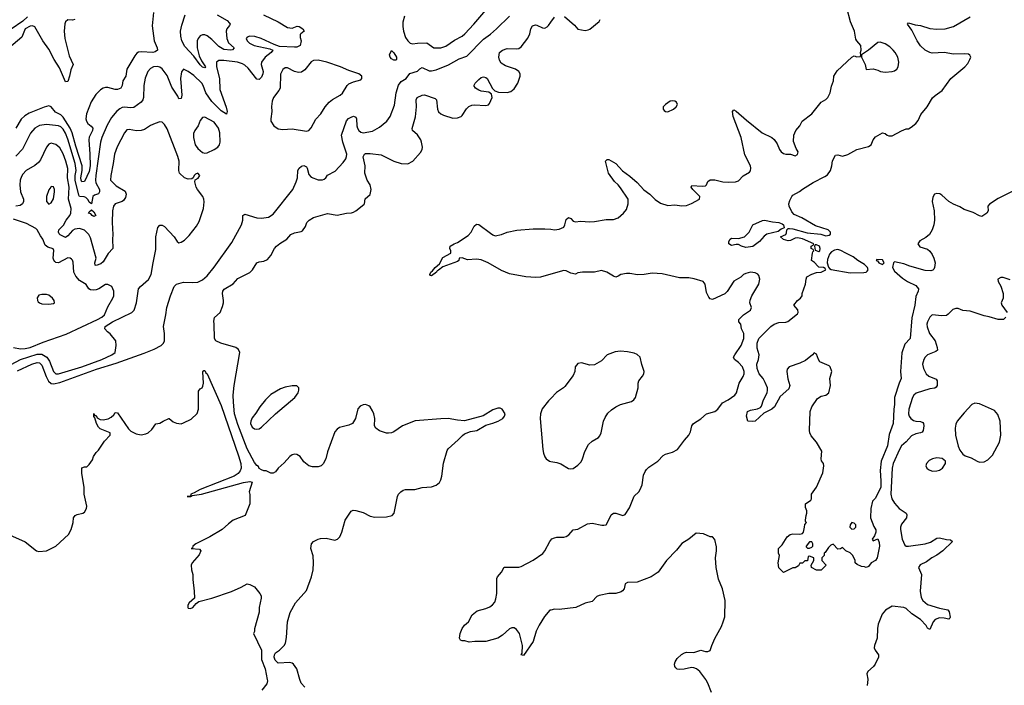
# Model space of a CAD drawing. Header units: inches. Extents: x 1603819 to 1745079, y 385938 to 533966.
# Tile 130 of 256: x 1645503 to 1653840, y 449952 to 455588. Entities that reach past the tile are written whole.
import ezdxf

# ---------------------------------------------------------------- set-up
doc = ezdxf.new("R2010")
doc.units = ezdxf.units.IN
doc.header["$MEASUREMENT"] = 0
for name, color, linetype in [('B6444', 7, 'Continuous'), ('B6445', 7, 'Continuous'), ('B6454', 7, 'Continuous'), ('B6455', 7, 'Continuous')]:
    doc.layers.add(name, color=color, linetype=linetype)

msp = doc.modelspace()

# ---------------------------------------------------------------- linework, layer by layer
at = {"layer": 'B6444', "color": 5, "elevation": 320}
for points in [[(1647598.4, 450000), (1647600.4, 449990), (1647596, 449964), (1647554, 449910)], [(1647915.9, 449935.9), (1647885.2, 449970), (1647876.1, 450000)]]:
    msp.add_lwpolyline(points, dxfattribs=at)
at = {"layer": 'B6445', "color": 5}
for points, elevation in [([(1646636.1, 455650), (1646624.4, 455535.6), (1646640.2, 455410), (1646667.5, 455350), (1646670.1, 455329.9), (1646650, 455316.2), (1646630, 455311.8), (1646530, 455316.8), (1646507.4, 455312.6), (1646494.8, 455305.2), (1646476.3, 455283.7), (1646410.3, 455170), (1646400.3, 455110), (1646377, 455070), (1646369.2, 455030), (1646358.5, 455010), (1646330, 454998.5), (1646310, 454997.4), (1646250, 455013.5), (1646230, 455013.8), (1646210, 455007.3), (1646186.3, 454993.7), (1646146.1, 454953.9), (1646107.6, 454892.4), (1646068.5, 454790), (1646063.8, 454750), (1646067.9, 454730), (1646080.2, 454710), (1646108.2, 454688.2), (1646121.6, 454670), (1646118.9, 454650), (1646090, 454592.8), (1646086.8, 454570), (1646097.2, 454450), (1646099.3, 454350), (1646090, 454302.4), (1646050, 454217), (1646030, 454214), (1646022.2, 454230), (1646020.1, 454250), (1646031.1, 454310), (1646031.3, 454350), (1645976.9, 454516.9), (1645946.9, 454630), (1645930.9, 454670), (1645870, 454763.6), (1645850, 454783.2), (1645805.1, 454805.1), (1645770, 454850.9), (1645750, 454858.8), (1645710, 454849), (1645583.4, 454796.6), (1645545, 454775), (1645514.4, 454745.6), (1645470.1, 454669.9)], 320), ([(1648761.8, 455618.2), (1648746.5, 455566.5), (1648745.9, 455530), (1648753.2, 455490), (1648770, 455436.4), (1648788.4, 455408.4), (1648810, 455390.2), (1648830, 455382.7), (1648871, 455389), (1648950, 455391.4), (1649010, 455351.3), (1649070, 455349.3), (1649110, 455365), (1649184.1, 455415.9), (1649248.4, 455450), (1649270.9, 455469.1), (1649346.8, 455550), (1649465.7, 455690)], 360), ([(1645970.2, 455589.8), (1645950, 455584.7), (1645910, 455587.3), (1645890.5, 455570), (1645885.8, 455554.2), (1645879.7, 455490), (1645885.1, 455430), (1645922.7, 455282.7), (1645954.4, 455210), (1645935.4, 455164.6), (1645924.6, 455110), (1645910, 455066.3), (1645890, 455062.6), (1645840.9, 455180.9), (1645795.6, 455250), (1645750, 455338.9), (1645699.1, 455410), (1645630, 455528.6), (1645610, 455537), (1645590, 455534.7), (1645550, 455509.7), (1645520.6, 455439.4), (1645410, 455348.5)], 280), ([(1645570, 455612), (1645530, 455576), (1645430, 455509.4)], 260), ([(1647566, 455630), (1647690.1, 455570.1), (1647770, 455523.5), (1647810, 455516.5), (1647853.3, 455533.3), (1647870, 455531.4), (1647898.8, 455510), (1647911.3, 455490), (1647882, 455470), (1647878, 455462), (1647876.9, 455436.9), (1647884.7, 455410), (1647878.4, 455370), (1647850, 455356.5), (1647830, 455354.6), (1647701.5, 455361.5), (1647657.4, 455377.4), (1647546.6, 455430), (1647492.6, 455447.4), (1647452, 455450), (1647430, 455439.6), (1647421.3, 455430), (1647427.6, 455410), (1647448.9, 455390), (1647486.7, 455370), (1647621.2, 455341.2), (1647644.9, 455330), (1647632, 455310), (1647580.7, 455270), (1647551.1, 455230), (1647548.4, 455210), (1647562.9, 455150), (1647562.6, 455130), (1647550, 455100.5), (1647530, 455081.1), (1647510, 455085.1), (1647437.5, 455177.5), (1647410, 455203.7), (1647390, 455215.3), (1647346, 455230), (1647230, 455242.3), (1647190, 455242.7), (1647170.4, 455230), (1647170.1, 455190), (1647194.4, 455090), (1647196.9, 454996.9), (1647251.1, 454848.9), (1647259.6, 454810), (1647252.8, 454787.2), (1647210, 454815.5), (1647130, 454895), (1647077.6, 454970), (1647056.3, 455030), (1647043.7, 455050), (1646976.8, 455116.8), (1646930, 455150.6), (1646890, 455169.7), (1646872.5, 455147.5), (1646865.6, 455090), (1646874.4, 454950), (1646870, 454921.2), (1646850, 454919.6), (1646840.8, 454940.8), (1646790, 455017.7), (1646750, 455116.2), (1646710, 455171.4), (1646690, 455186.6), (1646670, 455193.4), (1646636.3, 455190), (1646610, 455175.8), (1646587.5, 455150), (1646565.8, 455094.2), (1646554.7, 455030), (1646551.9, 454930), (1646545.3, 454910), (1646531.4, 454890), (1646470, 454844.6), (1646441.6, 454841.6), (1646390, 454849.1), (1646370, 454846), (1646350, 454834.5), (1646326.1, 454813.9), (1646280.7, 454759.3), (1646243.9, 454696.1), (1646198.2, 454590), (1646187.3, 454552.7), (1646148.2, 454268.2), (1646145, 454230), (1646147.9, 454207.9), (1646177.8, 454150), (1646179.6, 454130), (1646170, 454114), (1646137.3, 454102.7), (1646122, 454090), (1646110, 454028), (1646090, 454042), (1646082, 454062), (1646062.6, 454082.6), (1646048.5, 454088.5), (1646010, 454091.1), (1646002.6, 454102.6), (1645971.3, 454230), (1645972.1, 454267.9), (1645979.9, 454310), (1645972.8, 454370), (1645910, 454576.5), (1645890, 454628.9), (1645870, 454660.5), (1645850, 454680.2), (1645830, 454691), (1645730, 454699.9), (1645670, 454691.1), (1645631.3, 454668.7), (1645593.5, 454626.5), (1645527.1, 454492.9), (1645470, 454433.3)], 340), ([(1645484.3, 452615.7), (1645604.7, 452670), (1645650, 452685.6), (1645670, 452683.8), (1645690, 452662.6), (1645726.7, 452566.7), (1645747.2, 452527.2), (1645770, 452508.8), (1645790, 452503.7), (1645842.6, 452517.4), (1646152.9, 452630), (1646319.4, 452680.6), (1646556.5, 452763.5), (1646642.4, 452797.6), (1646699.8, 452830), (1646720.2, 452850), (1646727.9, 452870), (1646729.8, 452929.8), (1646719.6, 452990), (1646740.5, 453090), (1646748, 453150), (1646779.8, 453250), (1646811.1, 453328.9), (1646830, 453348), (1646890, 453364.4), (1646970, 453361.8), (1647010, 453365.5), (1647050, 453386.6), (1647090, 453419.2), (1647150, 453492.2), (1647297.9, 453702.1), (1647381.3, 453850), (1647392.2, 453892.2), (1647391.8, 453930), (1647410, 453941.7), (1647510, 453910.9), (1647550, 453906.7), (1647610, 453916), (1647650, 453940.2), (1647815.3, 454150), (1647844.8, 454215.2), (1647855.3, 454250), (1647858.6, 454310), (1647867.9, 454330), (1647890, 454349.4), (1647910, 454352.9), (1647930, 454342), (1647938.2, 454330), (1647950, 454278.4), (1647970, 454254.7), (1648030, 454233.4), (1648067.2, 454232.8), (1648081.7, 454238.3), (1648096.2, 454250), (1648108.2, 454271.8), (1648173.8, 454306.2), (1648242, 454378), (1648264.2, 454410), (1648270.8, 454430), (1648271.8, 454450), (1648239.3, 454550), (1648226.6, 454610), (1648270, 454732.4), (1648288.2, 454751.8), (1648310, 454762.6), (1648330.3, 454770.3), (1648350, 454764), (1648355.6, 454750), (1648357.1, 454690), (1648362.7, 454670), (1648374.7, 454650), (1648390, 454636.2), (1648410, 454629.4), (1648490, 454644.2), (1648550, 454679.6), (1648611, 454730), (1648638.7, 454770), (1648675.3, 454864.7), (1648689.8, 454970.2), (1648710, 455034), (1648733.6, 455066.4), (1648775.3, 455090), (1648807, 455133), (1648870, 455152.7), (1648890, 455173.7), (1648910, 455184.9), (1648970, 455155.8), (1648990, 455154.7), (1649030, 455163.9), (1649133.9, 455206.1), (1649223.4, 455256.6), (1649290, 455280.2), (1649430, 455422.3), (1649490, 455465.2), (1649539.2, 455510), (1649650, 455619.6)], 340), ([(1647175.8, 455630), (1647260.6, 455580.6), (1647279.1, 455559.1), (1647283.8, 455550), (1647280, 455540), (1647257.7, 455510), (1647252.2, 455490), (1647255.6, 455430), (1647270, 455392.5), (1647317.6, 455350), (1647305.4, 455334.6), (1647289.4, 455330.6), (1647230, 455337.4), (1647190, 455360.1), (1647130, 455420.2), (1647090, 455451.2), (1647070, 455459.1), (1647050, 455460.2), (1647030, 455450.8), (1647012.8, 455430), (1647005.1, 455410), (1647004.8, 455350), (1647022.4, 455282.4), (1647041.2, 455241.2), (1647075.1, 455190), (1647070, 455180.4), (1647050, 455187.1), (1647030, 455207.4), (1646978.4, 455278.4), (1646901.6, 455361.6), (1646875.9, 455410), (1646865.9, 455450), (1646864.7, 455490), (1646876.7, 455543.3), (1646905.2, 455630)], 320), ([(1647876.1, 450000), (1647848.7, 450090), (1647822, 450130), (1647810, 450139), (1647790, 450144), (1647690, 450139), (1647664.7, 450164.7), (1647658.4, 450190), (1647659.5, 450210), (1647670, 450226.8), (1647702, 450250), (1647742, 450290), (1647754, 450310), (1647762, 450358), (1647769.4, 450489.4), (1647791.5, 450568.5), (1647838, 450650), (1647930, 450754.8), (1647974, 450870), (1647987.8, 450930), (1647991.6, 450990), (1647987, 451047), (1647969, 451110), (1647974, 451150), (1647990, 451171), (1648030, 451190.8), (1648050, 451194.8), (1648098, 451198), (1648170, 451182), (1648194, 451190), (1648212.7, 451210), (1648229.3, 451250), (1648258.4, 451350), (1648310, 451427.3), (1648326, 451434), (1648350, 451432), (1648410, 451414), (1648470, 451385.5), (1648510, 451375.5), (1648610, 451377.3), (1648655.3, 451390), (1648674, 451410), (1648702.9, 451550), (1648711.6, 451570), (1648730, 451590.3), (1648750, 451603.7), (1648770, 451610.2), (1648849.7, 451610.4), (1648910, 451626.4), (1648990, 451633), (1649030, 451647.7), (1649057.2, 451670), (1649069.5, 451690.5), (1649078, 451722), (1649092.5, 451832.5), (1649121, 451939), (1649130, 451954), (1649216, 452030), (1649251.9, 452068.1), (1649270, 452080.7), (1649320.1, 452099.9), (1649374, 452110), (1649450, 452154), (1649510, 452170.7), (1649555.3, 452190), (1649594, 452210), (1649609, 452230), (1649613.2, 452250), (1649588.7, 452290), (1649570, 452298), (1649550, 452298), (1649510, 452283.7), (1649426.4, 452233.6), (1649270, 452192), (1649210, 452196.9), (1649130, 452211.1), (1649070, 452209.8), (1648850, 452190.8), (1648743, 452150), (1648670, 452098.7), (1648650, 452089.7), (1648626.6, 452086.6), (1648608.2, 452088.2), (1648548.1, 452108.1), (1648518, 452130), (1648507.6, 452150), (1648511.1, 452210), (1648501.7, 452250), (1648490, 452277), (1648470, 452309.5), (1648458, 452318), (1648430, 452329.6), (1648410, 452327.8), (1648384.9, 452315), (1648367, 452293), (1648345.3, 452210), (1648322, 452170), (1648290, 452153.6), (1648210, 452135.1), (1648190, 452121.2), (1648170, 452099), (1648110.3, 451930), (1648095.5, 451870), (1648071.7, 451828.3), (1648054, 451810), (1648030, 451802.4), (1647983.3, 451803.3), (1647950, 451809.4), (1647910, 451845.2), (1647877.2, 451890), (1647850, 451906.6), (1647830, 451909.4), (1647810, 451903.7), (1647790, 451889.3), (1647742.8, 451837.2), (1647691, 451790), (1647670, 451759), (1647650, 451749), (1647629.5, 451749.5), (1647590, 451769), (1647569.1, 451769.1), (1647550, 451775.3), (1647530, 451789.2), (1647523.6, 451803.6), (1647510, 451812.7), (1647490, 451839.5), (1647430, 451954.5), (1647350, 452161.3), (1647322.8, 452250), (1647311.7, 452350), (1647310.8, 452409.2), (1647317.6, 452490), (1647366.4, 452770), (1647356.4, 452796.3), (1647333, 452813), (1647206, 452850), (1647163.6, 452870), (1647151.5, 452890), (1647149.7, 453010), (1647145.7, 453034.3), (1647153.5, 453066.5), (1647199.5, 453110), (1647220.4, 453159.6), (1647228.4, 453190), (1647228.5, 453210), (1647218.9, 453270), (1647223.6, 453290), (1647234.3, 453305.7), (1647309.7, 453350.3), (1647350, 453398), (1647451.1, 453448.9), (1647474.5, 453470), (1647510, 453530.7), (1647530, 453538), (1647570, 453543), (1647601, 453559), (1647630, 453590.7), (1647659.7, 453650), (1647676.3, 453670), (1647706.1, 453693.9), (1647765.1, 453730), (1647797.6, 453770), (1647830, 453783.5), (1647885.9, 453794.1), (1647898.2, 453801.8), (1647924, 453836), (1647934.7, 453870), (1647954.3, 453890), (1647990, 453912.8), (1648110, 453946), (1648190, 453934.3), (1648270, 453950.3), (1648313.2, 453953.2), (1648330, 453957.6), (1648350, 453970.4), (1648417.6, 454022.4), (1648423, 454030), (1648427.2, 454072.8), (1648470, 454108.2), (1648479.8, 454150), (1648471.1, 454188.9), (1648444.1, 454230), (1648425.1, 454290), (1648427.9, 454350), (1648412.1, 454427.9), (1648422.4, 454450), (1648430, 454454.4), (1648470, 454456.6), (1648563.4, 454443.4), (1648670, 454389.1), (1648732, 454370), (1648790, 454368), (1648831.6, 454390), (1648896.1, 454463.9), (1648909.6, 454490), (1648912.6, 454510), (1648906.3, 454550), (1648898, 454570), (1648870, 454612.3), (1648830, 454649.2), (1648826, 454666), (1648853.3, 454766.7), (1648862, 454850), (1648860.3, 454910), (1648869.3, 454930.7), (1648909.5, 454950), (1648930, 454951.4), (1649020.6, 454920.6), (1649033, 454910), (1649040.4, 454830), (1649048.8, 454808.8), (1649070, 454790.1), (1649090, 454780.1), (1649170, 454755.3), (1649210, 454756.5), (1649239.7, 454770), (1649250, 454778), (1649287.1, 454832.9), (1649307.2, 454852.8), (1649330, 454865.9), (1649350, 454868.4), (1649450, 454862), (1649472.7, 454867.3), (1649482, 454878), (1649503.7, 454930), (1649497.5, 454957.5), (1649474, 454974), (1649410, 454981.8), (1649390, 454990.8), (1649361.7, 455010), (1649348.3, 455030), (1649350, 455034), (1649359.6, 455050), (1649390, 455081.3), (1649410, 455098.4), (1649430, 455103.8), (1649450, 455099.1), (1649460.7, 455090), (1649505.8, 455005.8), (1649525.2, 454985.2), (1649556.1, 454976.1), (1649630, 454972.2), (1649660.5, 454979.5), (1649690, 455002.4), (1649721, 455050), (1649740.9, 455110), (1649740.9, 455130), (1649729.3, 455150), (1649701.2, 455170), (1649617.4, 455197.4), (1649580.6, 455220.6), (1649564.4, 455244.4), (1649558.7, 455270), (1649566, 455310), (1649592, 455330), (1649630, 455345.5), (1649710, 455342), (1649730, 455345.5), (1649750, 455357.4), (1649806.8, 455433.2), (1649822.3, 455470), (1649830, 455510.7), (1649844.9, 455535.1), (1649870, 455543.6), (1649881.7, 455541.7), (1649930, 455519.1), (1649950, 455516.3), (1649970, 455527.3), (1649980.8, 455539.2), (1650000, 455566.1)], 320), ([(1645431.1, 452668.9), (1645510, 452712.1), (1645650, 452757.2), (1645690, 452755.3), (1645732, 452732), (1645755.7, 452695.7), (1645790, 452608.6), (1645809.8, 452589.8), (1645830, 452588.3), (1646028.6, 452650), (1646197.3, 452710), (1646283.6, 452750), (1646312.3, 452770), (1646320.9, 452830), (1646316, 452870), (1646269.5, 452929.5), (1646245.8, 452945.8), (1646222.7, 452970), (1646227.3, 452990), (1646288.6, 453030), (1646451.3, 453108.7), (1646470.9, 453130), (1646492.9, 453190), (1646509.8, 453310.2), (1646524.2, 453330), (1646592.1, 453387.9), (1646617.2, 453430), (1646631.5, 453530), (1646656.7, 453643.3), (1646655.4, 453750), (1646672.6, 453830), (1646690, 453848.8), (1646710, 453849), (1646730, 453837.2), (1646810.2, 453750), (1646837, 453710), (1646850, 453700.2), (1646870, 453704.4), (1646897.3, 453722.7), (1646939, 453761), (1647000.6, 453839.4), (1647021.6, 453878.4), (1647058.4, 453990), (1647065, 454045), (1647062.4, 454070), (1647052.3, 454092.3), (1647008.7, 454150), (1646998.3, 454170), (1646985.6, 454214.4), (1646988, 454232), (1647014, 454246), (1647028.7, 454270), (1647010, 454288.7), (1646990, 454279.3), (1646980.7, 454270), (1646972, 454248), (1646959.9, 454240.1), (1646930, 454238.4), (1646897.2, 454250), (1646857.2, 454290), (1646849.5, 454310), (1646852.4, 454390), (1646841.7, 454430), (1646750, 454665.2), (1646730, 454701.2), (1646710, 454721.2), (1646690, 454722.7), (1646650, 454709.3), (1646610, 454692), (1646560.5, 454659.5), (1646530.4, 454649.6), (1646492.1, 454647.9), (1646430, 454657.7), (1646410, 454655.1), (1646389, 454631), (1646326.8, 454513.2), (1646304.1, 454450), (1646294.3, 454370), (1646274.3, 454270), (1646272.7, 454230), (1646320.6, 454180.6), (1646395.1, 454135.1), (1646405.2, 454110), (1646397.9, 454082.1), (1646381.5, 454058.5), (1646370, 454049.8), (1646312.4, 454030), (1646297.2, 454010), (1646289.3, 453970.7), (1646285.2, 453870), (1646292.3, 453770), (1646287.3, 453730), (1646290.2, 453650), (1646250.9, 453609.1), (1646210, 453536.9), (1646190, 453521.1), (1646150, 453506.9), (1646142.7, 453510), (1646139.7, 453530), (1646151.3, 453570), (1646102.1, 453742.1), (1646088.5, 453770), (1646050, 453805.3), (1646010, 453819.8), (1645970, 453815.5), (1645950, 453803.6), (1645910, 453758.6), (1645890, 453742.8), (1645845.8, 453765.8), (1645836.1, 453776.1), (1645830.5, 453790), (1645835.2, 453810), (1645872.4, 453847.6), (1645896.2, 453890), (1645926.3, 453930), (1645935.9, 453950), (1645939.2, 453990), (1645916.8, 454070), (1645922.5, 454170), (1645908.8, 454250), (1645909.5, 454329.5), (1645893.6, 454390), (1645870, 454452.4), (1645843.1, 454503.1), (1645810, 454532), (1645770, 454542.3), (1645750, 454534.7), (1645730.2, 454509.8), (1645678.2, 454401.8), (1645662.2, 454377.8), (1645630, 454352.5), (1645557.7, 454310), (1645530, 454281.5), (1645518.8, 454261.2), (1645507.1, 454230), (1645502.6, 454190), (1645510.1, 454130), (1645534.3, 454070), (1645535.2, 454050), (1645527.7, 454030), (1645505.5, 454014.5), (1645470, 454010.5)], 360), ([(1645450, 452811.4), (1645510, 452800.6), (1645550, 452803.8), (1645590, 452813.8), (1645701.7, 452858.3), (1645895.5, 452924.5), (1646162.4, 453050), (1646198.7, 453070), (1646220.2, 453090), (1646250, 453156.5), (1646292.1, 453230), (1646298.5, 453250), (1646299.7, 453290), (1646281.6, 453330), (1646250, 453347.1), (1646230, 453345.1), (1646171.4, 453308.6), (1646150, 453300.2), (1646130, 453296.7), (1646101.5, 453301.5), (1646088.8, 453310), (1646066.3, 453346.3), (1646010, 453381), (1645976.9, 453416.9), (1645962.1, 453450), (1645954.8, 453534.8), (1645950.8, 453550.8), (1645941.7, 453561.7), (1645930, 453569.6), (1645910, 453570.7), (1645830, 453530.7), (1645810, 453531.7), (1645800, 453540), (1645791.1, 453551.1), (1645785.6, 453570), (1645792.7, 453632.7), (1645786.9, 453646.9), (1645741, 453661), (1645718, 453678), (1645699.7, 453730), (1645677.7, 453757.7), (1645651.2, 453810), (1645639.9, 453819.9), (1645561.6, 453861.6), (1645450, 453897.9)], 380), ([(1650000, 453433), (1649911.6, 453408.4), (1649874.4, 453405.6), (1649789.7, 453409.7), (1649650, 453435.1), (1649583.6, 453463.6), (1649469.4, 453530), (1649410, 453555.4), (1649370, 453561.6), (1649295.1, 453555.1), (1649250, 453573.2), (1649224.7, 453570), (1649221, 453550), (1649210, 453541.2), (1649085.5, 453494.5), (1649050, 453466.6), (1649038, 453462), (1649030.7, 453450), (1648990, 453419), (1648981.2, 453421.2), (1648975.3, 453430), (1648984, 453450), (1648999.5, 453460.5), (1649022, 453490), (1649058, 453522), (1649085.4, 453574.6), (1649153.2, 453610), (1649154, 453630), (1649145.2, 453650), (1649149, 453670), (1649182, 453690), (1649210, 453700.4), (1649299.4, 453760.6), (1649326.6, 453790), (1649350, 453841), (1649370, 453857.3), (1649390, 453854), (1649490, 453779.3), (1649510, 453766), (1649530, 453759.5), (1649582, 453770), (1649630, 453790.4), (1649712.9, 453807.1), (1649850, 453817), (1649950, 453818), (1650000, 453813.2)], 280), ([(1645390, 451237.1), (1645550, 451167.3), (1645646, 451090), (1645665.1, 451085.1), (1645730, 451090.5), (1645809, 451130), (1645917.2, 451230), (1645939, 451270), (1645955.3, 451330), (1645959, 451370), (1645973.2, 451390), (1645990, 451399.3), (1646036, 451410), (1646050, 451419.3), (1646068.2, 451450), (1646070.9, 451470), (1646048.8, 451570), (1646047.8, 451630), (1646030, 451746), (1646030, 451794), (1646050, 451802), (1646070, 451802), (1646090, 451822), (1646118, 451862), (1646128.7, 451890), (1646150, 451922), (1646170, 451942), (1646220.1, 452019.9), (1646268, 452070), (1646268, 452090), (1646184.7, 452124.7), (1646170, 452139), (1646153.2, 452170), (1646138, 452218), (1646130, 452228), (1646130, 452254), (1646138, 452238), (1646150, 452238), (1646158, 452218), (1646182.8, 452202.8), (1646210, 452198.7), (1646251.4, 452208.6), (1646277.7, 452222.3), (1646299.1, 452240.9), (1646310, 452262), (1646330, 452258), (1646423.4, 452123.4), (1646443, 452103), (1646490, 452082.8), (1646530, 452074), (1646570, 452082), (1646590, 452090.8), (1646621.5, 452118.5), (1646654.6, 452165.4), (1646690, 452171.3), (1646718, 452190), (1646766, 452210), (1646769.2, 452210.8), (1646802.5, 452182.5), (1646830, 452170.7), (1646870, 452166.8), (1646890, 452174), (1646953.8, 452206.2), (1647006.8, 452253.2), (1647018, 452290), (1647016.4, 452443.6), (1647030, 452462), (1647048.4, 452471.6), (1647053.6, 452486.4), (1647058, 452510), (1647053.2, 452606.8), (1647062, 452618), (1647070, 452619.1), (1647079.2, 452599.2), (1647090, 452590.3), (1647210, 452320.3), (1647356.5, 451896.5), (1647375.4, 451830), (1647377, 451790), (1647370.7, 451769.3), (1647353.8, 451746.2), (1647317.9, 451722.1), (1647030.2, 451610), (1646979.5, 451580.5), (1646950.5, 451570), (1646947.7, 451552.3), (1646921, 451550), (1646950, 451549.4), (1646962, 451558), (1647040.7, 451570), (1647399, 451670), (1647450, 451677.3), (1647471.1, 451671.1), (1647444.7, 451590), (1647451.6, 451568.4), (1647451.3, 451490), (1647410.6, 451389.4), (1647310.8, 451349.2), (1647270, 451319), (1647218, 451270), (1647111.6, 451208.4), (1646994, 451150), (1646967.7, 451130), (1646966, 451114), (1646954, 451110), (1647024.9, 451104.9), (1647037.3, 451090), (1647022.8, 451057.2), (1646962, 450990), (1646955.5, 450970), (1646958, 450930), (1646968, 450890), (1646968, 450848), (1646981, 450750), (1646982, 450690), (1646938, 450650), (1646926, 450630), (1646926, 450610), (1646930, 450604.7), (1646950, 450601), (1646970, 450611.3), (1646996.5, 450643.5), (1647019, 450661), (1647130, 450690.3), (1647295, 450745), (1647378.3, 450781.7), (1647430, 450810.7), (1647450, 450806), (1647490, 450784.7), (1647536, 450730), (1647546, 450710), (1647546.8, 450690), (1647530.5, 450610), (1647530.6, 450570), (1647491.3, 450430), (1647491.1, 450408.9), (1647482, 450390), (1647551.3, 450250), (1647551.3, 450170), (1647580.7, 450090), (1647598.4, 450000)], 320), ([(1650000, 452381.4), (1649979.4, 452360.6), (1649926.5, 452293.5), (1649914, 452250), (1649910.4, 452210), (1649931.7, 451950), (1649937.7, 451917.7), (1649950, 451886), (1649960.7, 451870), (1649990, 451850.5), (1650000, 451848.5)], 320), ([(1650000, 450589.4), (1649992.7, 450587.3), (1649945.4, 450534.6), (1649900, 450460), (1649876.5, 450410), (1649850, 450324), (1649770, 450204), (1649749.5, 450209.5), (1649757.2, 450222.8), (1649760.9, 450290), (1649736, 450390), (1649710, 450424), (1649690, 450437.2), (1649670, 450439.3), (1649650, 450429.2), (1649590, 450377), (1649550, 450352), (1649450, 450322), (1649357.5, 450322.5), (1649310, 450317.2), (1649271.6, 450328.4), (1649248.9, 450328.9), (1649235.3, 450335.3), (1649228, 450350), (1649233.2, 450390), (1649250, 450432), (1649270, 450462), (1649304, 450490), (1649333.2, 450550), (1649376.2, 450583.8), (1649450, 450603), (1649482.7, 450617.3), (1649506.2, 450633.8), (1649524.7, 450655.3), (1649535.2, 450684.8), (1649543, 450730), (1649543.6, 450856.4), (1649549.3, 450870), (1649582.9, 450910), (1649606.3, 450953.7), (1649730, 450953.4), (1649750, 450958.6), (1649850, 451011.1), (1649932.1, 451067.9), (1649950, 451091.7), (1649990.7, 451170), (1650000, 451180.1)], 280)]:
    msp.add_lwpolyline(points, dxfattribs=dict(at, elevation=elevation))
for points, elevation in [([(1648670, 455245.1), (1648650, 455256.9), (1648638.9, 455270), (1648633.3, 455290), (1648650, 455327.3), (1648670, 455308.2), (1648694.4, 455270), (1648694.4, 455250), (1648690, 455245.1)], 340), ([(1648030, 455244.3), (1647990, 455243.7), (1647970, 455232.8), (1647916.9, 455163.1), (1647890, 455145.1), (1647862.5, 455142.5), (1647830, 455149.3), (1647770, 455182), (1647750, 455180.7), (1647730, 455166.6), (1647710, 455128), (1647708.2, 455010), (1647698, 454990), (1647652.7, 454930), (1647641.4, 454898.6), (1647634.6, 454854.6), (1647636.4, 454810), (1647628, 454750), (1647630.4, 454730), (1647653.4, 454690), (1647690, 454665.3), (1647730, 454659.5), (1647810, 454663.2), (1647930, 454645), (1647950, 454649.2), (1647970, 454672.2), (1648010, 454746.7), (1648053.3, 454790), (1648090, 454850.4), (1648122, 454890), (1648150, 454914), (1648217, 454950), (1648235.1, 454964.9), (1648274.7, 455030), (1648290, 455046.7), (1648330, 455063.6), (1648390, 455079.5), (1648399.7, 455090), (1648399.2, 455110), (1648375.1, 455130), (1648290, 455159), (1648220.3, 455190), (1648102.3, 455230)], 360), ([(1647070, 454762), (1647050, 454761.2), (1647030, 454734), (1647013.7, 454690), (1646984.7, 454650), (1646975.5, 454624.5), (1646974.7, 454590), (1646989.5, 454529.5), (1647010, 454497.6), (1647050, 454464), (1647070, 454457.3), (1647090, 454462), (1647150, 454488.7), (1647179.6, 454510), (1647194.7, 454530), (1647198.9, 454550), (1647197.7, 454630), (1647186.6, 454670), (1647150, 454721.6)], 360), ([(1645770, 454175.1), (1645764.9, 454170), (1645750, 454149), (1645730.7, 454090.7), (1645728.7, 454048.7), (1645750, 454027.3), (1645770, 454038.8), (1645790, 454071.3), (1645798.3, 454130), (1645798, 454150), (1645790, 454172.7)], 380), ([(1646130, 453922.4), (1646116, 453930), (1646104.2, 453944.2), (1646086.6, 453950), (1646090, 453962), (1646110, 453978), (1646130, 453960.7), (1646146.8, 453930)], 340), ([(1645690, 453262.6), (1645665.4, 453254.6), (1645650, 453233.2), (1645653.7, 453210), (1645660.4, 453200.4), (1645669.4, 453189.4), (1645690, 453180.9), (1645750, 453178.9), (1645790, 453186), (1645796, 453190), (1645795.1, 453210), (1645781.6, 453230), (1645750, 453254.5), (1645730, 453260.4)], 420), ([(1647850, 452489.2), (1647810, 452487.6), (1647750, 452476.4), (1647710, 452463.5), (1647630, 452415.6), (1647583.8, 452370), (1647534.9, 452310), (1647502.3, 452257.7), (1647470, 452218), (1647458.7, 452190), (1647457.6, 452170), (1647470, 452137.3), (1647490, 452123), (1647510, 452120.5), (1647530, 452124), (1647550, 452137.3), (1647669.4, 452250), (1647831.5, 452390), (1647860.5, 452430), (1647867, 452450), (1647866, 452470)], 320)]:
    msp.add_lwpolyline(points, close=True, dxfattribs=dict(at, elevation=elevation))
at = {"layer": 'B6454', "color": 5, "elevation": 280}
for points in [[(1651360.7, 449890), (1651329.7, 449970), (1651315.9, 449995.9), (1651312.9, 450000)], [(1652684.7, 450000), (1652680.2, 449950)]]:
    msp.add_lwpolyline(points, dxfattribs=at)
at = {"layer": 'B6455', "color": 5}
for points, elevation in [([(1650000, 453813.2), (1650030, 453810.3), (1650070, 453815.3), (1650110, 453830.7), (1650119.7, 453850), (1650130, 453896.3), (1650150, 453914.4), (1650170, 453905.5), (1650190, 453883.1), (1650210, 453877), (1650250, 453881.5), (1650330, 453875.8), (1650370, 453878.2), (1650470, 453895.2), (1650530, 453895.6), (1650570, 453910.2), (1650616.4, 453950), (1650639.8, 453980.2), (1650655.9, 454030), (1650654.5, 454070), (1650590, 454163.5), (1650570, 454189.8), (1650538, 454218), (1650488.4, 454290), (1650462.7, 454390), (1650476.5, 454403.5), (1650490, 454404.9), (1650550, 454371.4), (1650608, 454308), (1650670, 454263.6), (1650730, 454210.2), (1650788.1, 454148.1), (1650837.6, 454110), (1650884.4, 454064.4), (1650930, 454033.8), (1650990, 454013.7), (1651050, 454021.3), (1651110, 454013.4), (1651150, 454015.3), (1651190, 454032), (1651258, 454070), (1651262.4, 454090), (1651201.5, 454150), (1651187.1, 454170), (1651195.1, 454184.9), (1651281.6, 454178.4), (1651310, 454182.8), (1651319, 454190), (1651330, 454218), (1651350, 454232.4), (1651390, 454232.2), (1651456.8, 454216.8), (1651507.8, 454212.2), (1651565.1, 454214.9), (1651590, 454223.8), (1651630, 454265.5), (1651682, 454298), (1651691.1, 454308.9), (1651694, 454330), (1651690.8, 454350), (1651643.8, 454443.8), (1651611.1, 454591.1), (1651545.1, 454770), (1651539.5, 454810), (1651550, 454824), (1651570, 454814.9), (1651657.2, 454737.2), (1651790, 454630.3), (1651870.2, 454590.2), (1651892.7, 454572.7), (1651916.2, 454536.2), (1651935.5, 454490), (1651950, 454470.7), (1651970, 454456.3), (1651990, 454450.6), (1652030, 454450.8), (1652070, 454436), (1652090, 454446), (1652093.2, 454470), (1652077, 454497), (1652055.6, 454555.6), (1652058.7, 454610), (1652074.7, 454650), (1652107.8, 454690), (1652129.7, 454730.3), (1652210, 454790.4), (1652289.6, 454890), (1652330, 454912.4), (1652346, 454930), (1652365.4, 454970), (1652375.6, 455024.4), (1652394, 455070), (1652397, 455110), (1652424.2, 455155.8), (1652550, 455271.3), (1652570, 455282), (1652590, 455274), (1652622, 455278), (1652626, 455290), (1652622, 455310), (1652628.7, 455330), (1652624, 455370), (1652590, 455408.7), (1652583.3, 455423.3), (1652572, 455490), (1652538, 455570), (1652506, 455690)], 280), ([(1650000, 455566.1), (1650031.3, 455610)], 320), ([(1650116.4, 455616.4), (1650201.1, 455541.1), (1650230, 455508.2), (1650290, 455497.1), (1650317.7, 455502.3), (1650331.2, 455508.8), (1650410, 455573.4), (1650418.9, 455590)], 320), ([(1653905.9, 454134.1), (1653786.9, 454073.1), (1653714.3, 454025.7), (1653701.6, 454010), (1653703, 453970), (1653693.4, 453950), (1653650, 453922.7), (1653630, 453927), (1653575.8, 453955.8), (1653500.1, 453980.1), (1653462.4, 454002.4), (1653410, 454025.4), (1653370, 454049.7), (1653310, 454103.9), (1653293.1, 454113.1), (1653270, 454117.6), (1653250.2, 454109.8), (1653235.6, 454084.4), (1653230.2, 454050), (1653245, 453970), (1653249.4, 453890), (1653243, 453850), (1653228.1, 453810), (1653205.4, 453770), (1653176.9, 453743.1), (1653124.4, 453715.6), (1653108.6, 453690), (1653124, 453664), (1653190, 453644.2), (1653210, 453627.7), (1653230, 453601.1), (1653244.1, 453570), (1653253.7, 453530), (1653250.2, 453490), (1653243.4, 453476.6), (1653233.9, 453466.1), (1653219, 453461), (1653170, 453463.4), (1653041, 453501), (1652990, 453520.4), (1652910, 453536.9), (1652903.1, 453530), (1652893.4, 453490), (1652910, 453459), (1652979, 453399), (1653020.7, 453370), (1653090, 453336.9), (1653113.1, 453310), (1653113.1, 453306.9), (1653112, 453290), (1653090, 453244), (1653082.7, 453170), (1653057.4, 453062.6), (1653043.1, 452890), (1652998, 452842), (1652972.4, 452767.6), (1652959.8, 452610), (1652967.2, 452550), (1652949.5, 452510.5), (1652911.3, 452390), (1652910.9, 452330), (1652904.4, 452290), (1652898, 452170), (1652864.2, 452075.8), (1652850, 451979.5), (1652796.8, 451850), (1652789, 451770), (1652795.8, 451684.2), (1652793.2, 451630), (1652750, 451535.3), (1652724.7, 451510), (1652710.8, 451449.2), (1652707.7, 451370), (1652735.9, 451295.9), (1652750.9, 451269.1), (1652750.9, 451249.1), (1652742, 451218), (1652722, 451190), (1652730, 451174), (1652770, 451192), (1652779.8, 451159.8), (1652782.8, 451130), (1652764.7, 451030), (1652750, 451008), (1652711.6, 450988.4), (1652690, 450958), (1652670, 450949.2), (1652656.5, 450956.5), (1652630, 450959), (1652594.6, 450974.6), (1652578, 450990), (1652578, 451010), (1652558, 451050), (1652533.6, 451073.6), (1652498, 451090), (1652470, 451118), (1652451.6, 451108.4), (1652430, 451106), (1652390, 451148), (1652370, 451138), (1652350, 451118), (1652323.6, 451076.4), (1652314, 451070), (1652314, 451050), (1652294, 451030), (1652294, 451010), (1652332, 450970), (1652290, 450928), (1652250, 450928), (1652208.7, 450948.7), (1652206, 450970), (1652226, 451010), (1652226, 451030), (1652190, 451046), (1652178, 451042), (1652172.7, 451007.3), (1652150, 451006), (1652130, 450986), (1652110, 450986), (1652096.9, 450963.1), (1652070, 450946), (1652050, 450948), (1651970, 450908), (1651930, 450946), (1651924, 450990), (1651935.3, 451050), (1651928.4, 451071.6), (1651928, 451110), (1651958, 451142), (1652002, 451210), (1652028, 451230), (1652050, 451234), (1652110, 451231), (1652130, 451238), (1652139, 451250), (1652149.2, 451290), (1652150, 451314), (1652166, 451330), (1652158, 451338), (1652155.3, 451350), (1652161.2, 451390), (1652169, 451410), (1652168.7, 451430), (1652156.4, 451456.4), (1652158, 451490), (1652200.4, 451519.6), (1652208, 451530), (1652208, 451570), (1652249, 451630), (1652304, 451750), (1652313.2, 451810), (1652308.7, 451830), (1652293.2, 451853.2), (1652288.7, 451870), (1652295.1, 451935.1), (1652249.5, 452010), (1652204.9, 452064.9), (1652194.3, 452090), (1652191.2, 452110), (1652197.3, 452270), (1652209.8, 452310.2), (1652258, 452382), (1652290, 452400.7), (1652330, 452408), (1652355.1, 452430), (1652368.7, 452490), (1652362, 452550), (1652380.9, 452610), (1652364.5, 452650), (1652356.8, 452656.8), (1652279.3, 452690), (1652266.6, 452710), (1652250, 452755.3), (1652230, 452768.7), (1652216, 452750), (1652158, 452702), (1652110, 452679.7), (1652018, 452650), (1652000.2, 452630), (1651998.6, 452610), (1652007.6, 452547.6), (1652022.7, 452490), (1652016.4, 452463.6), (1651943.1, 452396.9), (1651894, 452310), (1651870.4, 452290), (1651804.4, 452255.6), (1651730, 452189.3), (1651710, 452185.2), (1651668.7, 452188.7), (1651657.2, 452230), (1651664.5, 452270), (1651690, 452283), (1651750, 452294.4), (1651776.1, 452303.9), (1651784.4, 452315.6), (1651799.8, 452370), (1651831.3, 452430), (1651834.7, 452450), (1651833.6, 452470), (1651816, 452516), (1651798, 452550), (1651765.5, 452590), (1651746, 452634), (1651744, 452670), (1651758.7, 452710), (1651763, 452750), (1651748.2, 452808.2), (1651747.4, 452850), (1651761.7, 452890), (1651862.4, 452990), (1651890, 453010.3), (1651930, 453023.1), (1651990, 453026), (1652007.3, 453032.7), (1652090, 453098.8), (1652095.6, 453110), (1652091.3, 453131.3), (1652057.2, 453170), (1652088.2, 453211.8), (1652115.3, 453230), (1652128, 453250), (1652128.7, 453270), (1652158, 453350), (1652162, 453390), (1652168.7, 453410), (1652210, 453434), (1652250, 453447.7), (1652290, 453451), (1652328.7, 453470), (1652322, 453482), (1652310, 453488.7), (1652270, 453494), (1652260.2, 453500.2), (1652233.2, 453533.2), (1652208.7, 453550), (1652215.3, 453610), (1652218, 453622), (1652226, 453630), (1652222, 453642), (1652206, 453650), (1652206, 453670), (1652222, 453678), (1652226, 453690), (1652132, 453732), (1652090, 453740.9), (1652070, 453739.3), (1652030, 453718), (1652010, 453715.1), (1651970, 453726.6), (1651946, 453750), (1651989.5, 453770.5), (1651996.9, 453783.1), (1651999.3, 453810), (1652010, 453819.1), (1652020.1, 453819.9), (1652050, 453818.7), (1652170, 453784.9), (1652287.3, 453772.7), (1652330, 453758), (1652356.4, 453763.6), (1652367.3, 453772.7), (1652368, 453790), (1652348, 453810), (1652242.7, 453842.7), (1652124.2, 453910), (1652059.9, 453939.9), (1652041, 453961), (1652017.7, 454010), (1652016.9, 454030), (1652023.3, 454056.7), (1652039.6, 454090), (1652050, 454101.6), (1652106.6, 454133.4), (1652130, 454153.7), (1652220.9, 454210), (1652320.5, 454259.5), (1652344.2, 454275.8), (1652368, 454312), (1652379.6, 454350), (1652385.4, 454394.6), (1652410, 454440.7), (1652430, 454443), (1652470, 454432.4), (1652514.3, 454445.7), (1652590, 454490.3), (1652690, 454515.8), (1652714, 454530), (1652729.6, 454570), (1652750, 454595.5), (1652810, 454630.5), (1652830, 454624.9), (1652847.3, 454610), (1652863.6, 454603.6), (1652890, 454605.8), (1652970, 454647.3), (1653010, 454664.7), (1653030, 454664.7), (1653050, 454678), (1653090, 454710.8), (1653110, 454734.8), (1653134.1, 454785.9), (1653187.6, 454850), (1653233.1, 454926.9), (1653253.3, 454946.7), (1653315.1, 454990), (1653386.6, 455090), (1653506, 455190), (1653530, 455218.8), (1653549.3, 455250), (1653556, 455270), (1653549.3, 455289.3), (1653535.6, 455295.6), (1653499.7, 455299.7), (1653410, 455296.8), (1653330, 455310.7), (1653230, 455304.8), (1653209.6, 455310), (1653170, 455330.9), (1653130, 455368.5), (1653103.1, 455410), (1653058.4, 455498.4), (1653020.9, 455550), (1653030, 455562.8), (1653083.9, 455543.9), (1653130, 455539.3), (1653210, 455514.9), (1653268.7, 455508.7), (1653338, 455510), (1653410, 455530.2), (1653550, 455612.2)], 260), ([(1650000, 451180.1), (1650010, 451191), (1650030, 451201.4), (1650050, 451206.2), (1650110, 451207.1), (1650130, 451212.8), (1650152.6, 451227.4), (1650190, 451268.9), (1650230, 451273.2), (1650310, 451319.5), (1650350, 451323.9), (1650431.8, 451308.2), (1650450, 451306.9), (1650467.8, 451312.2), (1650480.9, 451330), (1650510, 451394.4), (1650530, 451410.3), (1650550, 451410.4), (1650610, 451390.5), (1650630, 451397.3), (1650664.9, 451455.1), (1650706.2, 451553.8), (1650745.1, 451590), (1650758, 451610), (1650772.3, 451650), (1650785.7, 451730), (1650798, 451762), (1650810, 451779.5), (1650830, 451798.9), (1650907.3, 451850), (1650950, 451898.4), (1650970, 451908.5), (1651030, 451925.7), (1651072.6, 451947.4), (1651131.9, 452028.1), (1651170, 452070.7), (1651182.8, 452097.2), (1651195.1, 452150), (1651209.6, 452170), (1651270, 452207.4), (1651318.4, 452250), (1651390, 452270.3), (1651414.7, 452290), (1651455.1, 452345), (1651502.9, 452370), (1651557.6, 452410), (1651571.3, 452430), (1651595.1, 452510), (1651630, 452567.3), (1651636.8, 452590), (1651637.4, 452610), (1651622.5, 452650), (1651590, 452686.6), (1651556.3, 452710), (1651548.3, 452730), (1651557.2, 452750), (1651612.7, 452830), (1651634, 452890), (1651633.5, 452930), (1651613.5, 452970), (1651608.2, 453010), (1651591.3, 453030), (1651593.3, 453050), (1651633, 453090), (1651692.2, 453130), (1651698.8, 453150), (1651686.6, 453190), (1651687.9, 453212.1), (1651703.1, 453250), (1651760.9, 453350), (1651770.9, 453390.9), (1651762, 453422), (1651752.4, 453432.4), (1651730, 453444.2), (1651690, 453450.9), (1651650, 453439.7), (1651630.7, 453430), (1651610, 453407.3), (1651550, 453374), (1651492.4, 453287.6), (1651472.5, 453267.5), (1651370, 453218.3), (1651350, 453226), (1651338.2, 453238.2), (1651319.6, 453279.6), (1651308.2, 453350), (1651290.8, 453370.8), (1651214.9, 453394.9), (1651170, 453401.6), (1651090, 453403.5), (1650944, 453436), (1650859, 453441), (1650790, 453429.5), (1650732.8, 453427.2), (1650670, 453439.5), (1650639.8, 453440.2), (1650592, 453430), (1650570, 453415.3), (1650550, 453408.7), (1650530, 453415.3), (1650475.3, 453450), (1650430, 453464.5), (1650370, 453449.4), (1650268.7, 453451.3), (1650230, 453444), (1650210, 453433.2), (1650170, 453442.7), (1650130, 453462.9), (1650110, 453463.6), (1650000, 453433)], 280), ([(1653890, 453385.2), (1653830, 453404), (1653810, 453404), (1653786, 453390), (1653786.8, 453370), (1653810.5, 453330.5), (1653830.5, 453270), (1653830.4, 453230), (1653814.8, 453190), (1653818.8, 453170), (1653864.7, 453110)], 280), ([(1653852, 453070), (1653832, 453050), (1653788.7, 453050), (1653713.1, 453073.1), (1653670, 453080.8), (1653550, 453119.5), (1653490, 453125.3), (1653450, 453141.8), (1653430, 453143.9), (1653404.6, 453135.4), (1653365.9, 453094.1), (1653350, 453083.9), (1653310, 453080.3), (1653230.3, 453089.7), (1653209.3, 453070.7), (1653190, 453029.2), (1653185.4, 453010), (1653187, 452987), (1653206.3, 452930), (1653253.4, 452870), (1653272.2, 452812.2), (1653273.4, 452790), (1653261, 452779), (1653188.9, 452750), (1653168.9, 452730), (1653158, 452710), (1653147.7, 452670), (1653155.6, 452635.6), (1653179.5, 452590), (1653201.3, 452570), (1653263.9, 452543.9), (1653272, 452530), (1653271.4, 452490), (1653263.5, 452476.5), (1653251.8, 452468.2), (1653210, 452461.2), (1653092.9, 452427.1), (1653073.4, 452410), (1653062.4, 452390), (1653031, 452290), (1653030.2, 452250), (1653035.8, 452230), (1653048.4, 452210), (1653070, 452194.8), (1653090, 452187.6), (1653130, 452185.2), (1653150, 452177.8), (1653155.6, 452170), (1653158.7, 452150), (1653154.2, 452110), (1653143.5, 452096.5), (1653130.4, 452090), (1653090, 452080.7), (1653055.5, 452064.5), (1653010, 452015), (1652970, 451981.2), (1652951.4, 451950), (1652900.1, 451830), (1652890.1, 451789.9), (1652879.9, 451570), (1652888.3, 451530), (1652910, 451493.6), (1652950, 451447.8), (1653010.2, 451410.2), (1653015.4, 451395.4), (1653011.3, 451370), (1652970, 451316.9), (1652960.9, 451290), (1652960.2, 451270), (1652973.8, 451190), (1652997.6, 451137.6), (1653010.3, 451130.3), (1653030.2, 451130.2), (1653170, 451148.9), (1653216.2, 451163.8), (1653270, 451196.9), (1653290, 451200.2), (1653350, 451187.1), (1653384.9, 451184.9), (1653400.4, 451170), (1653319.7, 451090), (1653270, 451054.1), (1653227.3, 451032.7), (1653181.6, 450998.4), (1653127.3, 450972.7), (1653112.7, 450950), (1653139.8, 450890), (1653127.9, 450750), (1653135.9, 450695.9), (1653149.2, 450669.2), (1653190, 450637.4), (1653290, 450606.3), (1653362.8, 450590), (1653374.1, 450574.1), (1653383, 450530), (1653379.9, 450520.1), (1653370, 450512.7), (1653330, 450520.9), (1653290, 450522.3), (1653255.3, 450510), (1653237.6, 450490), (1653210, 450424.2), (1653190, 450437), (1653179.2, 450459.2), (1653130, 450509.8), (1653057.4, 450557.4), (1653010, 450600.9), (1652990, 450610.8), (1652890, 450621.7), (1652832.8, 450587.2), (1652807, 450553), (1652771.7, 450468.3), (1652766.3, 450433.7), (1652763.6, 450350), (1652739.8, 450290), (1652737.4, 450270), (1652746.2, 450250), (1652775.1, 450210), (1652774, 450190), (1652746.7, 450130), (1652731.3, 450110), (1652684.9, 450070), (1652676.9, 450050), (1652685.2, 450005.2), (1652684.7, 450000)], 280), ([(1650000, 451848.5), (1650050, 451838.4), (1650086.1, 451826.1), (1650150, 451786.7), (1650170, 451784.2), (1650190, 451788.8), (1650230, 451815.3), (1650256.5, 451843.5), (1650269.1, 451870.9), (1650286.8, 451933.2), (1650319.4, 451990), (1650350, 452020.2), (1650402.4, 452050), (1650415.3, 452064.7), (1650425.3, 452090), (1650445.3, 452190), (1650459.4, 452220.6), (1650484.2, 452255.8), (1650514.9, 452285.1), (1650550, 452310.2), (1650591.3, 452328.7), (1650683.5, 452356.5), (1650701.6, 452370), (1650717.4, 452390), (1650741.1, 452470), (1650740.5, 452510), (1650746.3, 452530), (1650777.6, 452570), (1650787.6, 452590), (1650789.6, 452610), (1650770, 452668.7), (1650757, 452730), (1650730, 452754.5), (1650705.6, 452765.6), (1650650, 452776.3), (1650590, 452780.4), (1650544.8, 452775.2), (1650476.3, 452750), (1650430, 452699.5), (1650370, 452665.6), (1650330, 452663), (1650258.5, 452681.5), (1650230, 452676), (1650207.3, 452650), (1650202.8, 452610), (1650190, 452575.3), (1650118, 452482), (1650107.7, 452470), (1650049.1, 452430.9), (1650000, 452381.4)], 320), ([(1651312.9, 450000), (1651260.7, 450070), (1651232.4, 450092.4), (1651210, 450101), (1651190, 450102.7), (1651130, 450088.3), (1651085.7, 450085.7), (1651069.7, 450089.7), (1651058.7, 450098.7), (1651049.5, 450110), (1651047.3, 450130), (1651051.8, 450150), (1651070, 450179.1), (1651107.1, 450212.9), (1651132.9, 450227.1), (1651150, 450232.2), (1651210, 450230.4), (1651270, 450250.5), (1651310, 450237.3), (1651330, 450237.3), (1651350, 450247.3), (1651362.7, 450290), (1651389.3, 450349.3), (1651445.4, 450450), (1651460.5, 450490), (1651472.7, 450532.7), (1651475.1, 450670), (1651455.1, 450770), (1651418.9, 450850), (1651399.7, 450950), (1651394, 451030), (1651403.7, 451090), (1651403.2, 451123.2), (1651390, 451186), (1651370, 451208), (1651350, 451208), (1651294, 451234), (1651230, 451241.2), (1651170, 451189), (1651110, 451152), (1651064.7, 451095.3), (1650979.3, 451010), (1650908.9, 450911.1), (1650849.2, 450870.8), (1650730, 450824.2), (1650650, 450822.7), (1650631, 450810), (1650622, 450770), (1650608.4, 450751.6), (1650595.3, 450744.7), (1650550, 450729.6), (1650490, 450729.6), (1650410, 450713.6), (1650390, 450703.7), (1650350, 450660.9), (1650290, 450647.3), (1650212, 450610), (1650070, 450595.1), (1650030, 450598), (1650000, 450589.4)], 280)]:
    msp.add_lwpolyline(points, dxfattribs=dict(at, elevation=elevation))
for points, elevation in [([(1652790, 455398.9), (1652770, 455395.8), (1652690, 455329.3), (1652632, 455290), (1652631.3, 455270), (1652661, 455210), (1652670, 455166), (1652730, 455171), (1652770, 455160.7), (1652791.3, 455150), (1652830, 455143.1), (1652890, 455148.4), (1652910, 455155.5), (1652929.3, 455170), (1652941.6, 455190), (1652948, 455230), (1652939.7, 455270), (1652916.9, 455310), (1652898.7, 455330), (1652870, 455357.4), (1652830, 455385.4)], 280), ([(1651030, 454902.7), (1651010, 454897.2), (1650971.3, 454870), (1650951.3, 454850), (1650951, 454830), (1650959.8, 454819.8), (1650970, 454811), (1650990, 454807.7), (1651039, 454830), (1651061.2, 454850), (1651072.3, 454870), (1651064, 454890), (1651050, 454899.3)], 320), ([(1651650, 453659.7), (1651615.3, 453670), (1651590, 453685.2), (1651570, 453685.2), (1651530, 453675.3), (1651508.7, 453690), (1651508, 453710), (1651518, 453730), (1651530, 453738), (1651590, 453734.8), (1651639, 453750), (1651679, 453790), (1651710, 453850.8), (1651791.8, 453888.2), (1651810, 453890.2), (1651876, 453876), (1651931, 453870), (1651960.3, 453860.3), (1651970, 453850.7), (1651974.6, 453825.4), (1651950, 453815.8), (1651924.4, 453795.6), (1651828.4, 453771.6), (1651805.3, 453754.7), (1651766.5, 453710), (1651710, 453668.8)], 260), ([(1652238, 453682), (1652232, 453670), (1652238, 453638), (1652270, 453624.7), (1652278, 453630), (1652282, 453650), (1652274, 453670), (1652250, 453682)], 260), ([(1652430, 453642.6), (1652402.2, 453637.8), (1652376.9, 453623.1), (1652358.5, 453601.5), (1652341.7, 453558.3), (1652338.7, 453530), (1652351.8, 453491.8), (1652360.4, 453480.4), (1652373.3, 453473.3), (1652534, 453446), (1652650, 453446.3), (1652670, 453450.3), (1652680, 453460), (1652686.2, 453470), (1652681.1, 453490), (1652655.5, 453515.5), (1652600.8, 453550), (1652561.5, 453581.5), (1652498.4, 453610), (1652455.2, 453635.2)], 260), ([(1652762, 453558), (1652754, 453550), (1652766.8, 453546.8), (1652778, 453530), (1652810, 453516), (1652824, 453530), (1652810, 453555.3)], 260), ([(1653590, 452341), (1653566, 452330), (1653499.8, 452260.2), (1653442.3, 452190), (1653430, 452164.5), (1653422.7, 452130), (1653427.6, 452070), (1653450, 451977.3), (1653464.4, 451944.4), (1653489, 451909), (1653510, 451895.8), (1653558.2, 451878.2), (1653609.1, 451849.1), (1653630, 451842.6), (1653670, 451843.7), (1653700.1, 451859.9), (1653740.1, 451899.9), (1653799.7, 452010), (1653810.9, 452070), (1653804.5, 452190), (1653786.1, 452246.1), (1653758.1, 452278.1), (1653630, 452335)], 320), ([(1653270, 451878.5), (1653233, 451870), (1653204.8, 451855.2), (1653182, 451830), (1653175.6, 451810), (1653184.2, 451790), (1653198.8, 451778.8), (1653230, 451766.2), (1653270, 451768.5), (1653290, 451772.8), (1653316.9, 451790), (1653341.6, 451830), (1653341.6, 451850), (1653313.5, 451873.5)], 320), ([(1652550, 451329.2), (1652534, 451310), (1652530.8, 451290), (1652550, 451274), (1652570, 451277.3), (1652582.7, 451290), (1652582.7, 451310), (1652570, 451325.2)], 260), ([(1652190, 451168), (1652162, 451130), (1652163.6, 451123.6), (1652172.7, 451112.7), (1652190, 451112), (1652210, 451122), (1652218, 451130), (1652218, 451150), (1652210, 451166)], 260)]:
    msp.add_lwpolyline(points, close=True, dxfattribs=dict(at, elevation=elevation))

doc.saveas('drawing.dxf')
